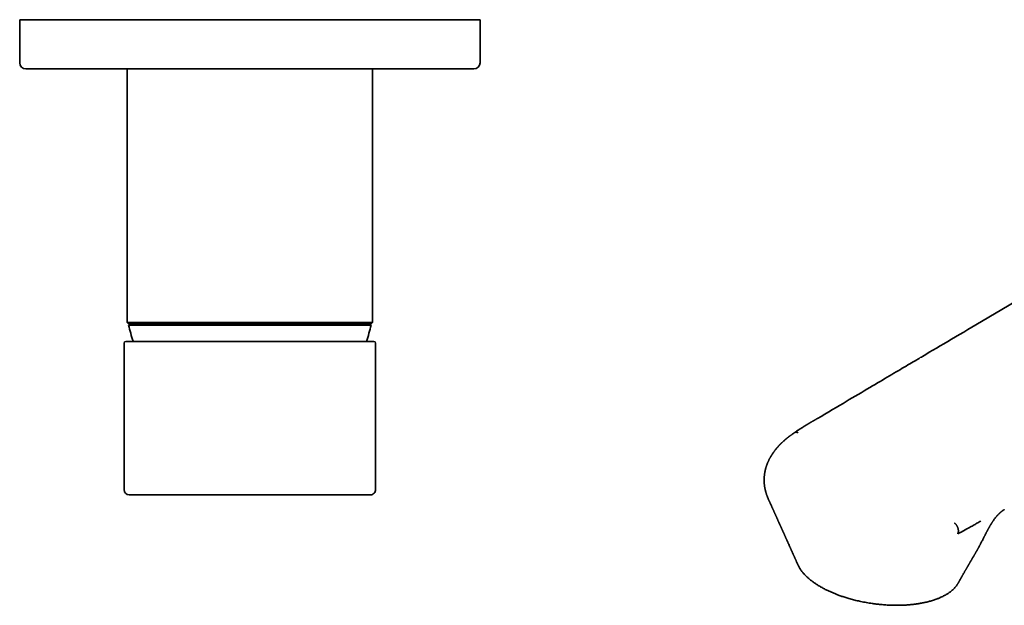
# Model space of a CAD drawing. Header units: millimetres. Extents: x 8 to 831, y 12 to 457.
# Tile 5 of 13: x 450 to 610, y 146 to 241. Entities that reach past the tile are written whole.
import ezdxf

# ---------------------------------------------------------------- set-up
doc = ezdxf.new("R2010")
doc.units = ezdxf.units.MM

msp = doc.modelspace()

# ---------------------------------------------------------------- linework, layer by layer
at = {"color": 7, "linetype": 'Continuous', "lineweight": 35}
for p, q in [((450, 240.99), (450, 233.99)), ((525, 240.99), (450, 240.99)), ((525, 233.99), (525, 240.99)), ((467.5, 232.99), (467.5, 191.69)), ((507.5, 191.69), (507.5, 232.99)), ((467.5, 191.69), (467.7, 191.49)), ((467.5, 191.69), (507.5, 191.69)), ((467.7, 191.49), (507.3, 191.49)), ((507.3, 191.49), (507.5, 191.69)), ((467.01, 188.29), (467.01, 164.44)), ((507.99, 164.44), (507.99, 188.29)), ((571.96, 162.95), (572.01, 162.86)), ((571.96, 162.95), (572, 162.87)), ((610.42, 161.18), (610.43, 161.19)), ((602.92, 157.49), (602.85, 157.3)), ((602.85, 157.3), (602.87, 157.26)), ((605.98, 154.55), (605.98, 154.55))]:
    msp.add_line(p, q, dxfattribs=at)
at = {"color": 7, "linetype": 'Continuous', "lineweight": 35, "flags": 128}
for points in [[(640.78, 211.99), (610.05, 193.81), (605.8, 191.31), (605.14, 190.91), (604.47, 190.52), (603.81, 190.12), (603.14, 189.73), (602.49, 189.35), (601.85, 188.97), (601.22, 188.59), (600.59, 188.22), (599.98, 187.86), (599.37, 187.5), (598.79, 187.16), (598.21, 186.81), (597.64, 186.48), (597.09, 186.15), (596.91, 186.04), (596.73, 185.94), (596.54, 185.83), (596.35, 185.71), (596.15, 185.59), (595.88, 185.43), (595.59, 185.26), (595.29, 185.09), (595.01, 184.92), (594.73, 184.75), (594.43, 184.58), (594.13, 184.4), (593.81, 184.21), (593.49, 184.02), (593.15, 183.82), (592.81, 183.62), (592.45, 183.41), (592.09, 183.19), (591.71, 182.97), (591.33, 182.74), (590.96, 182.52), (590.58, 182.3), (590.19, 182.07), (589.79, 181.83), (589.39, 181.59), (588.95, 181.33), (588.5, 181.07), (588.04, 180.79), (587.57, 180.52), (587.09, 180.23), (586.6, 179.94), (586.13, 179.67), (585.65, 179.38), (585.16, 179.1), (584.67, 178.8), (584.16, 178.5), (583.59, 178.16), (583.01, 177.82), (582.41, 177.47), (581.81, 177.11), (581.19, 176.74), (580.56, 176.37), (579.99, 176.04)], [(487.5, 191.25), (486.98, 191.25), (486.47, 191.25), (485.95, 191.25), (485.43, 191.25), (484.92, 191.25), (484.41, 191.25), (483.9, 191.25), (483.39, 191.25), (482.89, 191.25), (482.39, 191.25), (481.89, 191.25), (481.4, 191.25), (480.91, 191.25), (480.42, 191.25), (479.94, 191.25), (479.47, 191.25), (479, 191.25), (478.53, 191.25), (478.08, 191.25), (477.63, 191.25), (477.18, 191.25), (476.74, 191.25), (476.31, 191.25), (475.89, 191.25), (475.48, 191.25), (475.07, 191.25), (474.68, 191.25), (474.29, 191.25), (473.91, 191.25), (473.54, 191.25), (473.18, 191.25), (472.83, 191.25), (472.48, 191.25), (472.15, 191.25), (471.83, 191.25), (471.52, 191.25), (471.23, 191.25), (470.94, 191.25), (470.66, 191.25), (470.4, 191.25), (470.15, 191.25), (469.91, 191.25), (469.68, 191.25), (469.46, 191.25), (469.26, 191.25), (469.06, 191.25), (468.89, 191.25), (468.72, 191.25), (468.57, 191.25), (468.43, 191.25), (468.3, 191.25), (468.18, 191.25), (468.08, 191.25), (468, 191.25), (467.92, 191.25), (467.86, 191.25), (467.81, 191.25), (467.78, 191.25), (467.76, 191.25), (467.75, 191.25)], [(507.24, 191.25), (507.24, 191.25), (507.22, 191.25), (507.18, 191.25), (507.14, 191.25), (507.08, 191.25), (507, 191.25), (506.91, 191.25), (506.81, 191.25), (506.7, 191.25), (506.57, 191.25), (506.43, 191.25), (506.28, 191.25), (506.11, 191.25), (505.93, 191.25), (505.74, 191.25), (505.54, 191.25), (505.32, 191.25), (505.09, 191.25), (504.85, 191.25), (504.6, 191.25), (504.33, 191.25), (504.06, 191.25), (503.77, 191.25), (503.47, 191.25), (503.16, 191.25), (502.84, 191.25), (502.51, 191.25), (502.17, 191.25), (501.82, 191.25), (501.46, 191.25), (501.09, 191.25), (500.71, 191.25), (500.32, 191.25), (499.93, 191.25), (499.52, 191.25), (499.11, 191.25), (498.68, 191.25), (498.25, 191.25), (497.82, 191.25), (497.37, 191.25), (496.92, 191.25), (496.46, 191.25), (496, 191.25), (495.53, 191.25), (495.06, 191.25), (494.58, 191.25), (494.09, 191.25), (493.6, 191.25), (493.11, 191.25), (492.61, 191.25), (492.11, 191.25), (491.6, 191.25), (491.1, 191.25), (490.59, 191.25), (490.08, 191.25), (489.56, 191.25), (489.05, 191.25), (488.53, 191.25), (488.02, 191.25), (487.5, 191.25)]]:
    msp.add_lwpolyline(points, dxfattribs=at)
at = {"color": 7, "linetype": 'Continuous', "lineweight": 35}
for centre, radius, start, end in [((451, 233.99), 1, 180, 270), ((524, 233.99), 1, 270, 0), ((487.5, 195.49), 20.2, 192.1248, 199.979), ((487.5, 195.49), 20.2, 340.0213, 347.8752), ((467.31, 188.29), 0.3, 90, 180), ((507.69, 188.29), 0.3, 0, 90), ((467.85, 164.44), 0.845, 180.0206, 270), ((507.15, 164.44), 0.845, 270, 0.0078)]:
    msp.add_arc(centre, radius, start, end, dxfattribs=at)
for points, knots in [([(524, 232.99), (524, 232.99), (524, 232.99), (523.98, 232.99), (523.96, 232.99), (523.92, 232.99), (523.88, 232.99), (523.82, 232.99), (523.76, 232.99), (523.69, 232.99), (523.6, 232.99), (523.52, 232.99), (523.47, 232.99), (523.43, 232.99), (523.39, 232.99), (523.35, 232.99), (523.31, 232.99), (523.27, 232.99), (523.2, 232.99), (523.1, 232.99), (522.97, 232.99), (522.83, 232.99), (522.68, 232.99), (522.52, 232.99), (522.36, 232.99), (522.2, 232.99), (522.03, 232.99), (521.9, 232.99), (521.8, 232.99), (521.74, 232.99), (521.68, 232.99), (521.62, 232.99), (521.56, 232.99), (521.5, 232.99), (521.39, 232.99), (521.22, 232.99), (520.98, 232.99), (520.75, 232.99), (520.5, 232.99), (520.24, 232.99), (519.98, 232.99), (519.7, 232.99), (519.42, 232.99), (519.12, 232.99), (518.86, 232.99), (518.66, 232.99), (518.51, 232.99), (518.36, 232.99), (518.21, 232.99), (517.99, 232.99), (517.72, 232.99), (517.37, 232.99), (517.02, 232.99), (516.67, 232.99), (516.3, 232.99), (515.93, 232.99), (515.56, 232.99), (515.19, 232.99), (514.83, 232.99), (514.46, 232.99), (514.08, 232.99), (513.7, 232.99), (513.3, 232.99), (512.88, 232.99), (512.44, 232.99), (512, 232.99), (511.55, 232.99), (511.09, 232.99), (510.63, 232.99), (510.16, 232.99), (509.67, 232.99), (509.18, 232.99), (508.77, 232.99), (508.44, 232.99), (508.2, 232.99), (507.96, 232.99), (507.72, 232.99), (507.39, 232.99), (506.98, 232.99), (506.47, 232.99), (505.97, 232.99), (505.46, 232.99), (504.94, 232.99), (504.42, 232.99), (503.89, 232.99), (503.35, 232.99), (502.81, 232.99), (502.38, 232.99), (502.07, 232.99), (501.88, 232.99), (501.69, 232.99), (501.5, 232.99), (501.31, 232.99), (501.12, 232.99), (500.8, 232.99), (500.34, 232.99), (499.75, 232.99), (499.15, 232.99), (498.54, 232.99), (497.94, 232.99), (497.33, 232.99), (496.78, 232.99), (496.3, 232.99), (495.87, 232.99), (495.45, 232.99), (495.02, 232.99), (494.59, 232.99), (494.17, 232.99), (493.76, 232.99), (493.3, 232.99), (492.81, 232.99), (492.26, 232.99), (491.72, 232.99), (491.18, 232.99), (490.63, 232.99), (490.05, 232.99), (489.44, 232.99), (488.79, 232.99), (488.15, 232.99), (487.52, 232.99), (486.9, 232.99), (486.3, 232.99), (485.7, 232.99), (485.11, 232.99), (484.51, 232.99), (483.91, 232.99), (483.31, 232.99), (482.71, 232.99), (482.1, 232.99), (481.63, 232.99), (481.29, 232.99), (481.09, 232.99), (480.88, 232.99), (480.67, 232.99), (480.45, 232.99), (480.24, 232.99), (479.9, 232.99), (479.45, 232.99), (478.89, 232.99), (478.32, 232.99), (477.76, 232.99), (477.2, 232.99), (476.67, 232.99), (476.16, 232.99), (475.68, 232.99), (475.3, 232.99), (475.03, 232.99), (474.87, 232.99), (474.71, 232.99), (474.55, 232.99), (474.39, 232.99), (474.22, 232.99), (473.93, 232.99), (473.51, 232.99), (472.97, 232.99), (472.43, 232.99), (471.9, 232.99), (471.37, 232.99), (470.84, 232.99), (470.31, 232.99), (469.79, 232.99), (469.26, 232.99), (468.83, 232.99), (468.49, 232.99), (468.25, 232.99), (468.01, 232.99), (467.77, 232.99), (467.44, 232.99), (467.02, 232.99), (466.53, 232.99), (466.03, 232.99), (465.55, 232.99), (465.07, 232.99), (464.6, 232.99), (464.15, 232.99), (463.71, 232.99), (463.3, 232.99), (462.89, 232.99), (462.48, 232.99), (462.08, 232.99), (461.68, 232.99), (461.26, 232.99), (460.85, 232.99), (460.44, 232.99), (460.04, 232.99), (459.65, 232.99), (459.26, 232.99), (458.88, 232.99), (458.51, 232.99), (458.13, 232.99), (457.83, 232.99), (457.6, 232.99), (457.44, 232.99), (457.27, 232.99), (457.11, 232.99), (456.89, 232.99), (456.63, 232.99), (456.32, 232.99), (456.01, 232.99), (455.72, 232.99), (455.43, 232.99), (455.16, 232.99), (454.88, 232.99), (454.62, 232.99), (454.36, 232.99), (454.17, 232.99), (454.03, 232.99), (453.95, 232.99), (453.87, 232.99), (453.79, 232.99), (453.71, 232.99), (453.64, 232.99), (453.51, 232.99), (453.33, 232.99), (453.11, 232.99), (452.91, 232.99), (452.71, 232.99), (452.52, 232.99), (452.35, 232.99), (452.2, 232.99), (452.07, 232.99), (451.97, 232.99), (451.87, 232.99), (451.78, 232.99), (451.69, 232.99), (451.61, 232.99), (451.54, 232.99), (451.46, 232.99), (451.39, 232.99), (451.31, 232.99), (451.24, 232.99), (451.18, 232.99), (451.13, 232.99), (451.09, 232.99), (451.05, 232.99), (451.02, 232.99), (451, 232.99), (451, 232.99), (451, 232.99)], [0, 0, 0, 0, 0.0052293, 0.0104522, 0.0156701, 0.0208845, 0.0260968, 0.0313083, 0.0365204, 0.0418738, 0.0472308, 0.0525931, 0.0544002, 0.0562081, 0.0580169, 0.0599211, 0.061838, 0.063754, 0.065669, 0.0707429, 0.0758122, 0.0808782, 0.0859422, 0.0910056, 0.0960695, 0.1005274, 0.1049876, 0.109451, 0.1109548, 0.1124592, 0.1139641, 0.1154696, 0.1169757, 0.1184824, 0.1199897, 0.1251483, 0.1302998, 0.1354457, 0.1405874, 0.1457262, 0.1508633, 0.1560003, 0.1612754, 0.1665532, 0.1718351, 0.174327, 0.1768203, 0.1793151, 0.1818116, 0.18431, 0.189579, 0.1948405, 0.2000961, 0.2053471, 0.210595, 0.2158412, 0.2210872, 0.225897, 0.230709, 0.2355241, 0.2403436, 0.2451686, 0.25, 0.255269, 0.2605305, 0.2657861, 0.2710371, 0.276285, 0.2815312, 0.2867772, 0.2921643, 0.2975543, 0.3029486, 0.3054936, 0.3080401, 0.3105883, 0.3131382, 0.3156901, 0.3208486, 0.3260002, 0.3311461, 0.3362878, 0.3414265, 0.3465637, 0.3517007, 0.3569758, 0.3622536, 0.3675355, 0.3693153, 0.3710957, 0.372877, 0.374659, 0.3764419, 0.3782256, 0.3800104, 0.3855549, 0.391092, 0.3966232, 0.4021502, 0.4076746, 0.4131983, 0.4187228, 0.4225223, 0.4263236, 0.4301271, 0.4339334, 0.4377431, 0.4415568, 0.4451639, 0.4487565, 0.4535425, 0.4583246, 0.463104, 0.4678817, 0.4726589, 0.4774367, 0.4830697, 0.4887068, 0.4943496, 0.5, 0.5052289, 0.5104515, 0.5156692, 0.5208835, 0.5260956, 0.5313071, 0.5365194, 0.5418728, 0.5472301, 0.5525927, 0.5543999, 0.556208, 0.5580169, 0.5599211, 0.561838, 0.563754, 0.565669, 0.5707429, 0.5758122, 0.5808782, 0.5859422, 0.5910056, 0.5960695, 0.6005274, 0.6049876, 0.609451, 0.6109548, 0.6124592, 0.6139641, 0.6154696, 0.6169757, 0.6184824, 0.6199897, 0.6251483, 0.6302998, 0.6354457, 0.6405874, 0.6457262, 0.6508633, 0.6560003, 0.6612754, 0.6665532, 0.6718351, 0.674327, 0.6768203, 0.6793151, 0.6818116, 0.68431, 0.689579, 0.6948405, 0.7000961, 0.7053471, 0.710595, 0.7158412, 0.7210872, 0.725897, 0.730709, 0.7355241, 0.7403436, 0.7451686, 0.75, 0.755269, 0.7605305, 0.7657861, 0.7710371, 0.776285, 0.7815312, 0.7867772, 0.7921643, 0.7975543, 0.8029486, 0.8054936, 0.8080401, 0.8105883, 0.8131382, 0.8156901, 0.8208486, 0.8260002, 0.8311461, 0.8362878, 0.8414265, 0.8465637, 0.8517007, 0.8569758, 0.8622536, 0.8675355, 0.8693153, 0.8710957, 0.872877, 0.874659, 0.8764419, 0.8782256, 0.8800104, 0.8855549, 0.891092, 0.8966232, 0.9021502, 0.9076746, 0.9131983, 0.9187228, 0.9225223, 0.9263236, 0.9301271, 0.9339334, 0.9377431, 0.9415568, 0.9451642, 0.948757, 0.9535432, 0.9583255, 0.9631051, 0.9678829, 0.9726601, 0.9774378, 0.9830707, 0.9887075, 0.99435, 1, 1, 1, 1]), ([(487.5, 188.59), (487.37, 188.59), (487.12, 188.59), (486.74, 188.59), (486.36, 188.59), (486.03, 188.59), (485.75, 188.59), (485.51, 188.59), (485.27, 188.59), (485.03, 188.59), (484.72, 188.59), (484.36, 188.59), (483.94, 188.59), (483.62, 188.59), (483.4, 188.59), (483.27, 188.59), (483.15, 188.59), (483.03, 188.59), (482.9, 188.59), (482.78, 188.59), (482.66, 188.59), (482.44, 188.59), (482.12, 188.59), (481.7, 188.59), (481.28, 188.59), (480.92, 188.59), (480.61, 188.59), (480.36, 188.59), (480.1, 188.59), (479.84, 188.59), (479.52, 188.59), (479.13, 188.59), (478.7, 188.59), (478.36, 188.59), (478.12, 188.59), (477.98, 188.59), (477.84, 188.59), (477.69, 188.59), (477.55, 188.59), (477.41, 188.59), (477.18, 188.59), (476.85, 188.59), (476.44, 188.59), (476.04, 188.59), (475.7, 188.59), (475.4, 188.59), (475.16, 188.59), (474.92, 188.59), (474.68, 188.59), (474.42, 188.59), (474.14, 188.59), (473.84, 188.59), (473.55, 188.59), (473.32, 188.59), (473.13, 188.59), (472.98, 188.59), (472.84, 188.59), (472.7, 188.59), (472.55, 188.59), (472.37, 188.59), (472.14, 188.59), (471.88, 188.59), (471.62, 188.59), (471.37, 188.59), (471.12, 188.59), (470.89, 188.59), (470.66, 188.59), (470.44, 188.59), (470.22, 188.59), (470.01, 188.59), (469.8, 188.59), (469.6, 188.59), (469.41, 188.59), (469.23, 188.59), (469.05, 188.59), (468.89, 188.59), (468.73, 188.59), (468.58, 188.59), (468.43, 188.59), (468.3, 188.59), (468.17, 188.59), (468.06, 188.59), (467.95, 188.59), (467.85, 188.59), (467.76, 188.59), (467.68, 188.59), (467.61, 188.59), (467.54, 188.59), (467.49, 188.59), (467.46, 188.59), (467.43, 188.59), (467.41, 188.59), (467.39, 188.59), (467.37, 188.59), (467.35, 188.59), (467.33, 188.59), (467.31, 188.59), (467.31, 188.59), (467.31, 188.59), (467.31, 188.59)], [0, 0, 0, 0, 0.011951, 0.023893, 0.035832, 0.04777, 0.055276, 0.062784, 0.070297, 0.077935, 0.086008, 0.099453, 0.112892, 0.126331, 0.130291, 0.134253, 0.138215, 0.142178, 0.146142, 0.150107, 0.154074, 0.158043, 0.171764, 0.185474, 0.199177, 0.212881, 0.221497, 0.230119, 0.238745, 0.247492, 0.256639, 0.271871, 0.287093, 0.302314, 0.307441, 0.312569, 0.317698, 0.32283, 0.327964, 0.3331, 0.338239, 0.353531, 0.368805, 0.384071, 0.399336, 0.408935, 0.418541, 0.428154, 0.437858, 0.447852, 0.460332, 0.472803, 0.48527, 0.497738, 0.504271, 0.510806, 0.517343, 0.523884, 0.53043, 0.53698, 0.550047, 0.563098, 0.576139, 0.589175, 0.602213, 0.615024, 0.627847, 0.640687, 0.653693, 0.666953, 0.680202, 0.693446, 0.706691, 0.719942, 0.733207, 0.746489, 0.759735, 0.772965, 0.786185, 0.7994, 0.812617, 0.825603, 0.838602, 0.851619, 0.864457, 0.877275, 0.890084, 0.902888, 0.915693, 0.922402, 0.929113, 0.935828, 0.942547, 0.94927, 0.955998, 0.968719, 0.981425, 0.994123, 1, 1, 1, 1]), ([(507.69, 188.59), (507.69, 188.59), (507.69, 188.59), (507.69, 188.59), (507.69, 188.59), (507.69, 188.59), (507.69, 188.59), (507.69, 188.59), (507.69, 188.59), (507.69, 188.59), (507.69, 188.59), (507.68, 188.59), (507.68, 188.59), (507.67, 188.59), (507.67, 188.59), (507.66, 188.59), (507.64, 188.59), (507.63, 188.59), (507.61, 188.59), (507.58, 188.59), (507.54, 188.59), (507.49, 188.59), (507.43, 188.59), (507.36, 188.59), (507.28, 188.59), (507.19, 188.59), (507.09, 188.59), (506.98, 188.59), (506.86, 188.59), (506.73, 188.59), (506.59, 188.59), (506.44, 188.59), (506.28, 188.59), (506.12, 188.59), (505.96, 188.59), (505.78, 188.59), (505.6, 188.59), (505.41, 188.59), (505.21, 188.59), (505.02, 188.59), (504.82, 188.59), (504.61, 188.59), (504.4, 188.59), (504.17, 188.59), (503.92, 188.59), (503.66, 188.59), (503.39, 188.59), (503.12, 188.59), (502.83, 188.59), (502.54, 188.59), (502.24, 188.59), (501.94, 188.59), (501.64, 188.59), (501.33, 188.59), (501.02, 188.59), (500.71, 188.59), (500.39, 188.59), (500.07, 188.59), (499.75, 188.59), (499.43, 188.59), (499.11, 188.59), (498.79, 188.59), (498.44, 188.59), (498.08, 188.59), (497.7, 188.59), (497.32, 188.59), (496.93, 188.59), (496.54, 188.59), (496.14, 188.59), (495.74, 188.59), (495.34, 188.59), (494.94, 188.59), (494.55, 188.59), (494.15, 188.59), (493.75, 188.59), (493.35, 188.59), (492.96, 188.59), (492.57, 188.59), (492.18, 188.59), (491.8, 188.59), (491.41, 188.59), (491.02, 188.59), (490.63, 188.59), (490.24, 188.59), (489.84, 188.59), (489.45, 188.59), (489.04, 188.59), (488.62, 188.59), (488.28, 188.59), (488.05, 188.59), (487.92, 188.59), (487.79, 188.59), (487.65, 188.59), (487.55, 188.59), (487.5, 188.59)], [0, 0, 0, 0, 0.000467, 0.001586, 0.003176, 0.004869, 0.006529, 0.008155, 0.009747, 0.011305, 0.015054, 0.018669, 0.022442, 0.026258, 0.030119, 0.037123, 0.044269, 0.051472, 0.058515, 0.065544, 0.078063, 0.090543, 0.10299, 0.11543, 0.127932, 0.141867, 0.155791, 0.16971, 0.18363, 0.197559, 0.211503, 0.225469, 0.239463, 0.25274, 0.265995, 0.279236, 0.292468, 0.305696, 0.318927, 0.331409, 0.343902, 0.356413, 0.368943, 0.381458, 0.395405, 0.409336, 0.423258, 0.437178, 0.451102, 0.465038, 0.478992, 0.49297, 0.506249, 0.519507, 0.532749, 0.545982, 0.55921, 0.57244, 0.584921, 0.597413, 0.609921, 0.622449, 0.634967, 0.648916, 0.66285, 0.676774, 0.690697, 0.704624, 0.718561, 0.732517, 0.746497, 0.759773, 0.773028, 0.786269, 0.7995, 0.812729, 0.825959, 0.838441, 0.850936, 0.863447, 0.875969, 0.888458, 0.900943, 0.91343, 0.925923, 0.93843, 0.950944, 0.964673, 0.978408, 0.982727, 0.986697, 0.990784, 0.995218, 1, 1, 1, 1]), ([(579.99, 176.04), (579.96, 176.02), (579.9, 175.98), (579.8, 175.92), (579.71, 175.87), (579.63, 175.82), (579.56, 175.78), (579.5, 175.75), (579.45, 175.72), (579.41, 175.7), (579.38, 175.68), (579.35, 175.66), (579.31, 175.64), (579.27, 175.62), (579.21, 175.59), (579.14, 175.55), (579.07, 175.51), (578.99, 175.46), (578.91, 175.42), (578.84, 175.38), (578.78, 175.34), (578.74, 175.31), (578.71, 175.29), (578.68, 175.28), (578.66, 175.27), (578.63, 175.25), (578.6, 175.23), (578.56, 175.21), (578.52, 175.18), (578.47, 175.16), (578.42, 175.13), (578.38, 175.1), (578.34, 175.08), (578.3, 175.05), (578.26, 175.03), (578.22, 175), (578.16, 174.97), (578.1, 174.93), (578.04, 174.89), (577.98, 174.86), (577.95, 174.84), (577.92, 174.82), (577.9, 174.81), (577.88, 174.8), (577.86, 174.78), (577.83, 174.76), (577.79, 174.74), (577.75, 174.72), (577.71, 174.69), (577.66, 174.66), (577.61, 174.62), (577.57, 174.6), (577.56, 174.59)], [0, 0, 0, 0, 0.038927, 0.080011, 0.117283, 0.150661, 0.180085, 0.205515, 0.222673, 0.237334, 0.250071, 0.263441, 0.277749, 0.292997, 0.318104, 0.345416, 0.374935, 0.406658, 0.439574, 0.46795, 0.491661, 0.510704, 0.525083, 0.531885, 0.539922, 0.550763, 0.564405, 0.580849, 0.600057, 0.619315, 0.636984, 0.65694, 0.674375, 0.689272, 0.704004, 0.721275, 0.743951, 0.769789, 0.797405, 0.820719, 0.83905, 0.846305, 0.852263, 0.859553, 0.870412, 0.884721, 0.899105, 0.915682, 0.934803, 0.95759, 0.982127, 1, 1, 1, 1]), ([(576.26, 173.72), (576.25, 173.71), (576.21, 173.69), (576.16, 173.66), (576.1, 173.62), (576.06, 173.59), (576.02, 173.57), (576, 173.55), (575.98, 173.54), (575.95, 173.52), (575.91, 173.48), (575.84, 173.44), (575.77, 173.39), (575.7, 173.34), (575.62, 173.29), (575.55, 173.23), (575.46, 173.17), (575.38, 173.11), (575.31, 173.05), (575.24, 173), (575.18, 172.95), (575.13, 172.91), (575.07, 172.86), (575.03, 172.83), (574.99, 172.79), (574.95, 172.77), (574.93, 172.75), (574.9, 172.72), (574.87, 172.69), (574.82, 172.66), (574.77, 172.62), (574.72, 172.57), (574.67, 172.52), (574.56, 172.43), (574.41, 172.29), (574.26, 172.16), (574.17, 172.07), (574.13, 172.03), (574.09, 171.99), (574.05, 171.95), (574.01, 171.92), (573.98, 171.89), (573.96, 171.87), (573.94, 171.85), (573.92, 171.83), (573.9, 171.8), (573.87, 171.77), (573.84, 171.74), (573.79, 171.69), (573.75, 171.64), (573.69, 171.58), (573.63, 171.52), (573.58, 171.46), (573.54, 171.41), (573.5, 171.37), (573.46, 171.33), (573.43, 171.29), (573.39, 171.24), (573.35, 171.2), (573.31, 171.16), (573.28, 171.12), (573.26, 171.09), (573.24, 171.07), (573.23, 171.05), (573.21, 171.03), (573.19, 171.01), (573.17, 170.98), (573.13, 170.93), (573.08, 170.87), (573.02, 170.79), (572.97, 170.72), (572.91, 170.64), (572.86, 170.57), (572.81, 170.51), (572.77, 170.45), (572.74, 170.41), (572.72, 170.37), (572.7, 170.35), (572.69, 170.33), (572.68, 170.32), (572.67, 170.3), (572.65, 170.27), (572.63, 170.24), (572.6, 170.19), (572.56, 170.12), (572.51, 170.05), (572.47, 169.99), (572.44, 169.93), (572.41, 169.88), (572.38, 169.84), (572.36, 169.81), (572.35, 169.78), (572.33, 169.74), (572.3, 169.7), (572.28, 169.65), (572.25, 169.6), (572.21, 169.53), (572.16, 169.44), (572.11, 169.33), (572.06, 169.24), (572.02, 169.16), (572, 169.1), (571.97, 169.04), (571.94, 168.98), (571.91, 168.91), (571.88, 168.85), (571.85, 168.77), (571.83, 168.71), (571.8, 168.65), (571.79, 168.6), (571.77, 168.56), (571.76, 168.53), (571.75, 168.5), (571.74, 168.48), (571.73, 168.46), (571.72, 168.43), (571.71, 168.4), (571.69, 168.35), (571.68, 168.3), (571.66, 168.25), (571.64, 168.2), (571.63, 168.16), (571.62, 168.12), (571.6, 168.08), (571.59, 168.04), (571.58, 168), (571.57, 167.97), (571.57, 167.94), (571.56, 167.92), (571.55, 167.9), (571.54, 167.87), (571.53, 167.82), (571.52, 167.77), (571.5, 167.71), (571.49, 167.64), (571.47, 167.58), (571.46, 167.53), (571.45, 167.49), (571.44, 167.45), (571.44, 167.42), (571.43, 167.39), (571.43, 167.36), (571.42, 167.31), (571.41, 167.26), (571.4, 167.2), (571.39, 167.14), (571.38, 167.08), (571.37, 167.03), (571.36, 166.99), (571.36, 166.94), (571.35, 166.91), (571.35, 166.88), (571.34, 166.85), (571.34, 166.82), (571.34, 166.79), (571.33, 166.74), (571.33, 166.68), (571.32, 166.59), (571.31, 166.51), (571.31, 166.44), (571.3, 166.4), (571.3, 166.36), (571.3, 166.33), (571.3, 166.31), (571.3, 166.28), (571.3, 166.24), (571.3, 166.2), (571.29, 166.15), (571.29, 166.1), (571.29, 166.05), (571.29, 166.01), (571.29, 165.97), (571.29, 165.93), (571.29, 165.89), (571.29, 165.85), (571.29, 165.82), (571.3, 165.8), (571.3, 165.78), (571.3, 165.74), (571.3, 165.7), (571.3, 165.65), (571.3, 165.59), (571.31, 165.53), (571.31, 165.48), (571.32, 165.43), (571.32, 165.39), (571.32, 165.34), (571.33, 165.3), (571.33, 165.27), (571.33, 165.24), (571.34, 165.2), (571.34, 165.14), (571.35, 165.08), (571.36, 165.02), (571.37, 164.95), (571.38, 164.88), (571.39, 164.83), (571.4, 164.78), (571.4, 164.75), (571.41, 164.71), (571.42, 164.67), (571.43, 164.6), (571.45, 164.52), (571.47, 164.44), (571.48, 164.36), (571.5, 164.31), (571.51, 164.26), (571.52, 164.22), (571.53, 164.17), (571.55, 164.11), (571.57, 164.04), (571.59, 163.95), (571.62, 163.87), (571.64, 163.79), (571.67, 163.72), (571.69, 163.64), (571.72, 163.56), (571.75, 163.48), (571.78, 163.41), (571.8, 163.35), (571.82, 163.3), (571.84, 163.25), (571.86, 163.21), (571.87, 163.16), (571.9, 163.11), (571.92, 163.06), (571.94, 163), (571.97, 162.94), (571.99, 162.9), (572, 162.88), (572, 162.87)], [0, 0, 0, 0, 0.00286, 0.008177, 0.012633, 0.016227, 0.018918, 0.020776, 0.022171, 0.023703, 0.027935, 0.03299, 0.038868, 0.044813, 0.051276, 0.057937, 0.064785, 0.071818, 0.079037, 0.083993, 0.089032, 0.094156, 0.099023, 0.103236, 0.106737, 0.109606, 0.111845, 0.114018, 0.117218, 0.121085, 0.12562, 0.13073, 0.135897, 0.141041, 0.16047, 0.179554, 0.183788, 0.188003, 0.192199, 0.196354, 0.199978, 0.202872, 0.205037, 0.206749, 0.208702, 0.211194, 0.214225, 0.217795, 0.221903, 0.227402, 0.233321, 0.239594, 0.246224, 0.250213, 0.25432, 0.258547, 0.262891, 0.267355, 0.271909, 0.276056, 0.279618, 0.282316, 0.284542, 0.286295, 0.288024, 0.290294, 0.293105, 0.296456, 0.303833, 0.311103, 0.318264, 0.325318, 0.332263, 0.338827, 0.343578, 0.347617, 0.350942, 0.353554, 0.354637, 0.355819, 0.357626, 0.360068, 0.363147, 0.366699, 0.373947, 0.380555, 0.386524, 0.391859, 0.396604, 0.399967, 0.402965, 0.405651, 0.408728, 0.412416, 0.416713, 0.421318, 0.425994, 0.436022, 0.446067, 0.455297, 0.461011, 0.466526, 0.471886, 0.477279, 0.482864, 0.488716, 0.495194, 0.50234, 0.506226, 0.510242, 0.513871, 0.516963, 0.519516, 0.521531, 0.523046, 0.524666, 0.527852, 0.531822, 0.53655, 0.541837, 0.545092, 0.548516, 0.552111, 0.555876, 0.559657, 0.562831, 0.565333, 0.567312, 0.569153, 0.571337, 0.573865, 0.576735, 0.581994, 0.587609, 0.593334, 0.599172, 0.602899, 0.606574, 0.609711, 0.61224, 0.614164, 0.617035, 0.620735, 0.625262, 0.630487, 0.635815, 0.641174, 0.645011, 0.648863, 0.652591, 0.655718, 0.658203, 0.660105, 0.66257, 0.66556, 0.669076, 0.673112, 0.681826, 0.69103, 0.69478, 0.698339, 0.701292, 0.703633, 0.705924, 0.708471, 0.711491, 0.714982, 0.718926, 0.723168, 0.727676, 0.73093, 0.734309, 0.737815, 0.741315, 0.744289, 0.746679, 0.748487, 0.749993, 0.753203, 0.756983, 0.761335, 0.76636, 0.772115, 0.775665, 0.779444, 0.783453, 0.78735, 0.790625, 0.793274, 0.795331, 0.799149, 0.803743, 0.808875, 0.81424, 0.82011, 0.826031, 0.831157, 0.834476, 0.837364, 0.84051, 0.84406, 0.848016, 0.856347, 0.864902, 0.870057, 0.874729, 0.87877, 0.882212, 0.885903, 0.890225, 0.897828, 0.905332, 0.912501, 0.919243, 0.925499, 0.931803, 0.938751, 0.94603, 0.953133, 0.957764, 0.962193, 0.966357, 0.970258, 0.974359, 0.979032, 0.983962, 0.989347, 0.994611, 0.999608, 1, 1, 1, 1]), ([(576.72, 174.06), (576.66, 174.02), (576.55, 173.94), (576.39, 173.82), (576.29, 173.75), (576.25, 173.72)], [0, 0, 0, 0, 0.368434, 0.736618, 1, 1, 1, 1]), ([(576.83, 173.72), (576.8, 173.73), (576.74, 173.75), (576.67, 173.77), (576.62, 173.78), (576.58, 173.79), (576.54, 173.79), (576.51, 173.79), (576.46, 173.79), (576.39, 173.78), (576.33, 173.76), (576.29, 173.74), (576.27, 173.73), (576.26, 173.72)], [0, 0, 0, 0, 0.133819, 0.2746176, 0.3328267, 0.3920449, 0.4522268, 0.5133208, 0.5752691, 0.7126047, 0.8551221, 0.9281207, 1, 1, 1, 1]), ([(577.56, 174.59), (577.47, 174.54), (577.28, 174.42), (577, 174.24), (576.82, 174.12), (576.72, 174.06)], [0, 0, 0, 0, 0.327683, 0.663038, 1, 1, 1, 1]), ([(507.15, 163.59), (507.15, 163.59), (507.15, 163.59), (507.14, 163.59), (507.12, 163.59), (507.09, 163.59), (507.05, 163.59), (507.01, 163.59), (506.96, 163.59), (506.9, 163.59), (506.84, 163.59), (506.77, 163.59), (506.69, 163.59), (506.6, 163.59), (506.51, 163.59), (506.41, 163.59), (506.3, 163.59), (506.21, 163.59), (506.11, 163.59), (506.01, 163.59), (505.9, 163.59), (505.78, 163.59), (505.63, 163.59), (505.45, 163.59), (505.26, 163.59), (505.07, 163.59), (504.86, 163.59), (504.65, 163.59), (504.43, 163.59), (504.21, 163.59), (503.97, 163.59), (503.72, 163.59), (503.47, 163.59), (503.2, 163.59), (502.93, 163.59), (502.69, 163.59), (502.49, 163.59), (502.33, 163.59), (502.16, 163.59), (502, 163.59), (501.83, 163.59), (501.65, 163.59), (501.44, 163.59), (501.19, 163.59), (500.9, 163.59), (500.6, 163.59), (500.3, 163.59), (499.99, 163.59), (499.68, 163.59), (499.37, 163.59), (499.07, 163.59), (498.76, 163.59), (498.44, 163.59), (498.1, 163.59), (497.73, 163.59), (497.33, 163.59), (496.93, 163.59), (496.59, 163.59), (496.33, 163.59), (496.14, 163.59), (495.96, 163.59), (495.77, 163.59), (495.58, 163.59), (495.38, 163.59), (495.12, 163.59), (494.79, 163.59), (494.38, 163.59), (493.97, 163.59), (493.55, 163.59), (493.18, 163.59), (492.86, 163.59), (492.58, 163.59), (492.3, 163.59), (492.03, 163.59), (491.75, 163.59), (491.41, 163.59), (491.02, 163.59), (490.58, 163.59), (490.14, 163.59), (489.7, 163.59), (489.26, 163.59), (488.82, 163.59), (488.38, 163.59), (487.94, 163.59), (487.5, 163.59), (487.05, 163.59), (486.6, 163.59), (486.16, 163.59), (485.71, 163.59), (485.32, 163.59), (484.98, 163.59), (484.69, 163.59), (484.4, 163.59), (484.11, 163.59), (483.82, 163.59), (483.49, 163.59), (483.1, 163.59), (482.68, 163.59), (482.26, 163.59), (481.83, 163.59), (481.48, 163.59), (481.18, 163.59), (480.95, 163.59), (480.72, 163.59), (480.49, 163.59), (480.26, 163.59), (480.03, 163.59), (479.74, 163.59), (479.37, 163.59), (478.94, 163.59), (478.52, 163.59), (478.1, 163.59), (477.71, 163.59), (477.36, 163.59), (477.05, 163.59), (476.73, 163.59), (476.42, 163.59), (476.08, 163.59), (475.72, 163.59), (475.34, 163.59), (474.97, 163.59), (474.67, 163.59), (474.42, 163.59), (474.24, 163.59), (474.06, 163.59), (473.87, 163.59), (473.7, 163.59), (473.47, 163.59), (473.21, 163.59), (472.91, 163.59), (472.61, 163.59), (472.33, 163.59), (472.07, 163.59), (471.83, 163.59), (471.63, 163.59), (471.42, 163.59), (471.22, 163.59), (471.01, 163.59), (470.79, 163.59), (470.56, 163.59), (470.33, 163.59), (470.12, 163.59), (469.93, 163.59), (469.76, 163.59), (469.61, 163.59), (469.47, 163.59), (469.33, 163.59), (469.2, 163.59), (469.06, 163.59), (468.92, 163.59), (468.79, 163.59), (468.67, 163.59), (468.55, 163.59), (468.45, 163.59), (468.36, 163.59), (468.27, 163.59), (468.2, 163.59), (468.13, 163.59), (468.06, 163.59), (468, 163.59), (467.95, 163.59), (467.91, 163.59), (467.88, 163.59), (467.86, 163.59), (467.85, 163.59), (467.85, 163.59), (467.85, 163.59)], [0, 0, 0, 0, 0.0007406, 0.0085004, 0.0162514, 0.023998, 0.031745, 0.0378353, 0.0439308, 0.0500339, 0.0561912, 0.0625061, 0.0688117, 0.0751106, 0.0814052, 0.087698, 0.0939915, 0.0989386, 0.1038888, 0.1088433, 0.1138034, 0.1187703, 0.1260477, 0.1333123, 0.140568, 0.1478186, 0.1550679, 0.16219, 0.1693181, 0.1764558, 0.1836065, 0.1908338, 0.1980486, 0.2052547, 0.2124557, 0.2196555, 0.223697, 0.22774, 0.231785, 0.2358327, 0.2398839, 0.2439391, 0.2479989, 0.2545639, 0.2611188, 0.2676663, 0.2742091, 0.2807502, 0.2872922, 0.2934638, 0.2996411, 0.3058264, 0.3119901, 0.3180378, 0.3255863, 0.3331265, 0.3406626, 0.3481988, 0.3515837, 0.3549699, 0.3583577, 0.3617475, 0.3651398, 0.3685349, 0.3719332, 0.3790462, 0.3861473, 0.3932401, 0.4003281, 0.4074149, 0.4120562, 0.4166995, 0.4213457, 0.425996, 0.4306511, 0.4353123, 0.4425729, 0.4498209, 0.45706, 0.464294, 0.4715267, 0.4786325, 0.4857443, 0.4928656, 0.4999999, 0.5072605, 0.5145085, 0.5217476, 0.5289816, 0.5362143, 0.5409511, 0.54569, 0.5504321, 0.5551784, 0.5599299, 0.5646878, 0.5718008, 0.5789019, 0.5859947, 0.5930827, 0.6001695, 0.6041477, 0.6081272, 0.6121087, 0.6160928, 0.6200801, 0.6240713, 0.628067, 0.635765, 0.6434502, 0.6511271, 0.6588, 0.6664736, 0.6725062, 0.6785441, 0.6845896, 0.6906741, 0.6968621, 0.7045851, 0.7122991, 0.7200087, 0.7277184, 0.7317585, 0.7358005, 0.7398451, 0.7438929, 0.7479447, 0.752001, 0.7592283, 0.7664431, 0.7736492, 0.7808503, 0.78805, 0.7937085, 0.7993703, 0.8050371, 0.8107109, 0.8163933, 0.8236707, 0.8309354, 0.8381911, 0.8454417, 0.852691, 0.8583884, 0.8640891, 0.8697951, 0.8755081, 0.8812299, 0.8879296, 0.8946185, 0.9012995, 0.9079757, 0.9146499, 0.9213251, 0.9276224, 0.9339258, 0.9402376, 0.9465138, 0.9526206, 0.960398, 0.9681661, 0.9759298, 0.9836937, 0.9914623, 0.9992405, 1, 1, 1, 1]), ([(572.01, 162.86), (572.02, 162.82), (572.06, 162.75), (572.11, 162.64), (572.15, 162.53), (572.2, 162.44), (572.23, 162.35), (572.27, 162.28), (572.29, 162.23), (572.31, 162.18), (572.33, 162.14), (572.34, 162.11), (572.36, 162.09), (572.37, 162.05), (572.39, 162), (572.42, 161.94), (572.45, 161.87), (572.49, 161.79), (572.52, 161.71), (572.56, 161.63), (572.59, 161.56), (572.63, 161.49), (572.66, 161.41), (572.7, 161.32), (572.74, 161.23), (572.78, 161.15), (572.81, 161.06), (572.85, 160.98), (572.89, 160.89), (572.94, 160.78), (573, 160.66), (573.06, 160.52), (573.12, 160.38), (573.19, 160.24), (573.24, 160.13), (573.28, 160.04), (573.31, 159.97), (573.34, 159.9), (573.37, 159.83), (573.41, 159.75), (573.45, 159.66), (573.49, 159.57), (573.53, 159.47), (573.58, 159.36), (573.63, 159.25), (573.67, 159.15), (573.71, 159.06), (573.75, 158.98), (573.78, 158.91), (573.81, 158.85), (573.84, 158.79), (573.86, 158.75), (573.88, 158.7), (573.9, 158.65), (573.93, 158.59), (573.96, 158.53), (573.99, 158.46), (574.02, 158.39), (574.05, 158.32), (574.08, 158.24), (574.12, 158.16), (574.16, 158.08), (574.19, 158), (574.23, 157.92), (574.26, 157.85), (574.29, 157.79), (574.32, 157.73), (574.34, 157.67), (574.37, 157.61), (574.39, 157.55), (574.43, 157.48), (574.47, 157.39), (574.51, 157.28), (574.57, 157.17), (574.62, 157.05), (574.67, 156.93), (574.73, 156.81), (574.78, 156.7), (574.82, 156.6), (574.87, 156.5), (574.91, 156.4), (574.95, 156.3), (574.99, 156.22), (575.03, 156.14), (575.06, 156.07), (575.09, 156), (575.12, 155.94), (575.14, 155.88), (575.17, 155.82), (575.2, 155.75), (575.27, 155.61), (575.34, 155.44), (575.43, 155.25), (575.5, 155.09), (575.56, 154.96), (575.6, 154.87), (575.63, 154.8), (575.66, 154.72), (575.7, 154.64), (575.74, 154.56), (575.77, 154.48), (575.8, 154.41), (575.84, 154.34), (575.87, 154.27), (575.9, 154.2), (575.93, 154.13), (575.95, 154.08), (575.97, 154.03), (575.99, 153.99), (576.01, 153.96), (576.02, 153.92), (576.05, 153.87), (576.07, 153.81), (576.11, 153.73), (576.15, 153.64), (576.2, 153.53), (576.25, 153.42), (576.3, 153.3), (576.36, 153.18), (576.41, 153.06), (576.46, 152.95), (576.51, 152.85), (576.55, 152.76), (576.57, 152.7), (576.59, 152.66), (576.6, 152.63), (576.61, 152.61), (576.63, 152.57), (576.65, 152.52), (576.68, 152.46), (576.71, 152.39), (576.75, 152.3), (576.78, 152.23), (576.8, 152.18), (576.81, 152.17)], [0, 0, 0, 0, 0.010071, 0.020997, 0.030851, 0.039629, 0.04734, 0.053987, 0.059391, 0.063813, 0.067254, 0.069719, 0.071971, 0.074628, 0.079617, 0.085602, 0.092578, 0.099644, 0.107286, 0.114655, 0.121662, 0.128308, 0.134594, 0.143521, 0.151643, 0.159575, 0.167551, 0.175571, 0.183808, 0.192512, 0.205484, 0.218938, 0.231989, 0.244615, 0.257178, 0.263419, 0.269707, 0.276078, 0.282956, 0.290461, 0.298593, 0.30723, 0.315552, 0.326826, 0.337116, 0.346423, 0.354752, 0.36231, 0.36922, 0.375485, 0.379954, 0.384024, 0.388046, 0.392756, 0.398178, 0.404311, 0.411112, 0.417443, 0.42411, 0.431113, 0.438451, 0.446126, 0.453988, 0.461272, 0.467866, 0.474037, 0.479458, 0.484727, 0.490224, 0.495947, 0.501987, 0.51081, 0.520626, 0.531434, 0.542712, 0.553995, 0.565065, 0.575605, 0.585373, 0.594368, 0.604069, 0.612783, 0.620838, 0.628253, 0.63503, 0.641272, 0.646049, 0.651612, 0.657953, 0.664549, 0.671094, 0.696458, 0.711589, 0.726433, 0.740461, 0.74698, 0.753372, 0.76038, 0.768214, 0.776875, 0.782993, 0.789467, 0.796295, 0.803443, 0.810122, 0.816011, 0.821108, 0.825413, 0.828925, 0.83202, 0.835476, 0.839318, 0.846124, 0.853541, 0.861419, 0.871829, 0.88295, 0.894361, 0.905508, 0.91639, 0.927005, 0.937235, 0.945039, 0.951752, 0.954091, 0.956261, 0.958603, 0.961698, 0.96638, 0.972147, 0.978999, 0.986936, 0.995959, 1, 1, 1, 1]), ([(605.98, 154.55), (606, 154.58), (606.03, 154.64), (606.09, 154.73), (606.14, 154.83), (606.18, 154.91), (606.22, 154.97), (606.24, 155.02), (606.26, 155.05), (606.27, 155.07), (606.28, 155.09), (606.29, 155.11), (606.31, 155.13), (606.33, 155.17), (606.35, 155.22), (606.39, 155.29), (606.44, 155.38), (606.5, 155.49), (606.58, 155.64), (606.67, 155.82), (606.79, 156.05), (606.88, 156.22), (606.94, 156.35), (606.97, 156.41), (607, 156.46), (607.02, 156.5), (607.03, 156.53), (607.05, 156.56), (607.06, 156.58), (607.07, 156.61), (607.09, 156.65), (607.12, 156.71), (607.17, 156.8), (607.23, 156.91), (607.28, 157.03), (607.33, 157.13), (607.38, 157.21), (607.41, 157.29), (607.45, 157.35), (607.48, 157.42), (607.52, 157.49), (607.57, 157.58), (607.62, 157.68), (607.68, 157.8), (607.76, 157.93), (607.83, 158.08), (607.91, 158.22), (607.99, 158.35), (608.06, 158.47), (608.11, 158.57), (608.16, 158.65), (608.19, 158.7), (608.22, 158.75), (608.25, 158.8), (608.28, 158.84), (608.29, 158.87), (608.31, 158.89), (608.33, 158.92), (608.35, 158.96), (608.38, 159), (608.42, 159.06), (608.46, 159.13), (608.52, 159.22), (608.58, 159.31), (608.67, 159.45), (608.79, 159.62), (608.94, 159.81), (609.06, 159.96), (609.16, 160.08), (609.22, 160.15), (609.27, 160.21), (609.32, 160.27), (609.37, 160.32), (609.42, 160.36), (609.46, 160.41), (609.51, 160.46), (609.55, 160.51), (609.6, 160.55), (609.65, 160.59), (609.68, 160.63), (609.72, 160.66), (609.77, 160.71), (609.83, 160.76), (609.89, 160.81), (609.94, 160.85), (609.99, 160.89), (610.03, 160.92), (610.07, 160.95), (610.1, 160.97), (610.13, 161), (610.16, 161.02), (610.19, 161.04), (610.22, 161.06), (610.24, 161.07), (610.26, 161.08), (610.28, 161.09), (610.29, 161.1), (610.31, 161.12), (610.33, 161.13), (610.35, 161.14), (610.37, 161.15), (610.38, 161.16), (610.39, 161.17), (610.4, 161.17), (610.41, 161.17), (610.41, 161.18), (610.42, 161.18), (610.42, 161.18), (610.42, 161.18), (610.42, 161.18), (610.42, 161.18), (610.42, 161.18)], [0, 0, 0, 0, 0.010393, 0.024313, 0.036379, 0.046563, 0.054841, 0.061196, 0.064986, 0.067455, 0.069547, 0.07194, 0.074635, 0.077633, 0.085521, 0.094425, 0.106366, 0.119781, 0.134337, 0.161198, 0.189104, 0.218049, 0.227212, 0.235067, 0.241607, 0.246827, 0.250723, 0.252885, 0.255554, 0.259416, 0.264419, 0.269865, 0.282853, 0.296995, 0.311647, 0.324843, 0.334788, 0.34358, 0.351228, 0.359104, 0.368141, 0.378341, 0.391853, 0.406974, 0.423698, 0.442016, 0.460587, 0.477621, 0.493111, 0.507061, 0.515045, 0.522425, 0.529204, 0.535281, 0.540281, 0.543887, 0.546689, 0.550241, 0.555003, 0.56097, 0.568137, 0.578117, 0.589743, 0.602559, 0.615188, 0.644119, 0.671459, 0.697235, 0.709229, 0.719857, 0.729112, 0.73701, 0.744154, 0.75227, 0.758551, 0.765681, 0.773654, 0.781383, 0.787988, 0.793479, 0.798025, 0.805619, 0.81458, 0.824644, 0.832552, 0.840086, 0.847259, 0.853617, 0.858937, 0.864289, 0.870333, 0.877025, 0.88283, 0.888653, 0.893469, 0.897235, 0.901045, 0.90856, 0.916742, 0.923596, 0.932249, 0.94329, 0.951457, 0.957633, 0.963061, 0.969701, 0.977005, 0.984634, 0.991577, 0.997383, 1, 1, 1, 1]), ([(602.92, 157.49), (602.92, 157.5), (602.92, 157.51), (602.93, 157.52), (602.93, 157.55), (602.94, 157.59), (602.95, 157.63), (602.95, 157.68), (602.95, 157.72), (602.95, 157.76), (602.95, 157.81), (602.94, 157.87), (602.93, 157.96), (602.91, 158.06), (602.89, 158.13), (602.87, 158.18), (602.85, 158.24), (602.83, 158.31), (602.79, 158.39), (602.74, 158.48), (602.7, 158.56), (602.66, 158.63), (602.6, 158.71), (602.54, 158.8), (602.46, 158.88), (602.39, 158.94), (602.34, 158.98), (602.32, 159)], [0, 0, 0, 0, 0.009755, 0.023646, 0.041825, 0.071813, 0.109703, 0.140057, 0.165066, 0.191545, 0.21952, 0.249009, 0.313784, 0.377462, 0.408726, 0.439511, 0.469757, 0.499412, 0.555878, 0.616863, 0.659782, 0.704265, 0.750074, 0.816643, 0.880668, 0.941852, 1, 1, 1, 1]), ([(606.6, 159.33), (606.5, 159.27), (606.28, 159.15), (605.97, 158.96), (605.66, 158.78), (605.35, 158.6), (605.05, 158.44), (604.84, 158.32), (604.69, 158.24), (604.61, 158.2), (604.54, 158.16), (604.46, 158.12), (604.38, 158.08), (604.33, 158.06), (604.31, 158.04)], [0, 0, 0, 0, 0.140001, 0.28, 0.419995, 0.560006, 0.683193, 0.8064, 0.838658, 0.870929, 0.903214, 0.935468, 0.967734, 1, 1, 1, 1]), ([(603.4, 157.54), (603.31, 157.49), (603.14, 157.4), (602.96, 157.31), (602.87, 157.26)], [0, 0, 0, 0, 0.523486, 1, 1, 1, 1]), ([(604.31, 158.04), (604.25, 158.01), (604.13, 157.94), (603.95, 157.84), (603.77, 157.74), (603.59, 157.64), (603.46, 157.58), (603.4, 157.54)], [0, 0, 0, 0, 0.192586, 0.394432, 0.596281, 0.798138, 1, 1, 1, 1]), ([(602.86, 149.15), (602.87, 149.16), (602.89, 149.19), (602.92, 149.24), (602.94, 149.28), (602.98, 149.35), (603.02, 149.42), (603.06, 149.5), (603.09, 149.54), (603.11, 149.58), (603.13, 149.62), (603.15, 149.65), (603.16, 149.68), (603.19, 149.72), (603.21, 149.76), (603.24, 149.81), (603.26, 149.85), (603.29, 149.9), (603.32, 149.94), (603.34, 149.98), (603.36, 150.01), (603.38, 150.05), (603.4, 150.09), (603.43, 150.14), (603.46, 150.19), (603.49, 150.25), (603.53, 150.32), (603.57, 150.39), (603.62, 150.47), (603.66, 150.54), (603.71, 150.64), (603.78, 150.76), (603.86, 150.89), (603.93, 151.02), (604, 151.14), (604.06, 151.25), (604.12, 151.34), (604.16, 151.41), (604.2, 151.49), (604.25, 151.57), (604.3, 151.65), (604.34, 151.72), (604.38, 151.79), (604.42, 151.87), (604.46, 151.94), (604.5, 152.01), (604.54, 152.07), (604.57, 152.12), (604.59, 152.17), (604.61, 152.2), (604.63, 152.23), (604.65, 152.26), (604.67, 152.3), (604.7, 152.35), (604.73, 152.4), (604.76, 152.45), (604.79, 152.5), (604.82, 152.56), (604.85, 152.62), (604.88, 152.66), (604.9, 152.7), (604.92, 152.73), (604.95, 152.77), (604.97, 152.82), (605.01, 152.88), (605.04, 152.94), (605.07, 152.99), (605.1, 153.03), (605.12, 153.07), (605.13, 153.1), (605.15, 153.12), (605.16, 153.15), (605.18, 153.17), (605.2, 153.21), (605.23, 153.26), (605.26, 153.32), (605.3, 153.38), (605.34, 153.45), (605.38, 153.52), (605.41, 153.57), (605.44, 153.62), (605.46, 153.65), (605.48, 153.68), (605.5, 153.72), (605.52, 153.77), (605.57, 153.84), (605.62, 153.93), (605.68, 154.04), (605.74, 154.14), (605.8, 154.24), (605.86, 154.34), (605.92, 154.44), (605.96, 154.51), (605.98, 154.55), (605.98, 154.55)], [0, 0, 0, 0, 0.007684, 0.017538, 0.025402, 0.031646, 0.054748, 0.064585, 0.073445, 0.080954, 0.08711, 0.091699, 0.097671, 0.105105, 0.11354, 0.122146, 0.130751, 0.139505, 0.147702, 0.154302, 0.160537, 0.166732, 0.174234, 0.183045, 0.192996, 0.203818, 0.215507, 0.231907, 0.244875, 0.257809, 0.272202, 0.29858, 0.323418, 0.346925, 0.369131, 0.392166, 0.405683, 0.419597, 0.433977, 0.448849, 0.463711, 0.477149, 0.489949, 0.503173, 0.517029, 0.529844, 0.54161, 0.551876, 0.560341, 0.565026, 0.569786, 0.576061, 0.583869, 0.592619, 0.601523, 0.610575, 0.621325, 0.632278, 0.642567, 0.651165, 0.658071, 0.663417, 0.670595, 0.679688, 0.690396, 0.702513, 0.710959, 0.719421, 0.726416, 0.731864, 0.735887, 0.740068, 0.744886, 0.750339, 0.760195, 0.771362, 0.783589, 0.796876, 0.809575, 0.820275, 0.82748, 0.832979, 0.83936, 0.846644, 0.854845, 0.864233, 0.88504, 0.907631, 0.923932, 0.941055, 0.959688, 0.979127, 0.998679, 1, 1, 1, 1]), ([(576.81, 152.17), (576.82, 152.15), (576.85, 152.07), (576.93, 151.92), (577.04, 151.72), (577.16, 151.52), (577.29, 151.33), (577.43, 151.13), (577.58, 150.95), (577.72, 150.78), (577.87, 150.62), (578.03, 150.46), (578.18, 150.31), (578.33, 150.17), (578.48, 150.04), (578.63, 149.91), (578.79, 149.77), (578.96, 149.63), (579.15, 149.49), (579.34, 149.35), (579.54, 149.21), (579.76, 149.06), (579.99, 148.91), (580.23, 148.77), (580.4, 148.67), (580.48, 148.62)], [0, 0, 0, 0, 0.0143991, 0.0672238, 0.1200484, 0.1730674, 0.2260863, 0.2774461, 0.3288518, 0.3729026, 0.4169535, 0.4611177, 0.5052819, 0.5423535, 0.579425, 0.6165626, 0.6537002, 0.6946004, 0.7355007, 0.7764891, 0.8174775, 0.8630467, 0.9086159, 0.954308, 1, 1, 1, 1]), ([(602.86, 149.15), (602.85, 149.13), (602.82, 149.08), (602.77, 148.99), (602.68, 148.85), (602.55, 148.69), (602.39, 148.49), (602.22, 148.31), (602.04, 148.13), (601.85, 147.97), (601.66, 147.82), (601.46, 147.67), (601.28, 147.55), (601.12, 147.44), (600.98, 147.36), (600.83, 147.27), (600.64, 147.17), (600.4, 147.04), (600.14, 146.92), (599.9, 146.81), (599.69, 146.73), (599.45, 146.63), (599.18, 146.54), (598.88, 146.44), (598.58, 146.34), (598.27, 146.25), (597.95, 146.17), (597.65, 146.1), (597.36, 146.03), (597.07, 145.98), (596.79, 145.92), (596.51, 145.88), (596.24, 145.83), (595.99, 145.8), (595.73, 145.77), (595.47, 145.74), (595.19, 145.71), (594.9, 145.68), (594.6, 145.66), (594.33, 145.64), (594.07, 145.63), (593.83, 145.62), (593.59, 145.61), (593.28, 145.6), (592.89, 145.6), (592.44, 145.6), (591.98, 145.61), (591.54, 145.63), (591.12, 145.66), (590.72, 145.69), (590.31, 145.72), (589.96, 145.76), (589.66, 145.79), (589.4, 145.82), (589.15, 145.85), (588.82, 145.9), (588.43, 145.96), (587.97, 146.04), (587.5, 146.13), (587.06, 146.21), (586.65, 146.31), (586.26, 146.4), (585.87, 146.5), (585.48, 146.6), (585.11, 146.7), (584.76, 146.81), (584.43, 146.91), (584.13, 147.01), (583.82, 147.11), (583.54, 147.22), (583.27, 147.31), (583.03, 147.41), (582.79, 147.51), (582.54, 147.61), (582.28, 147.72), (582.03, 147.83), (581.78, 147.95), (581.52, 148.07), (581.26, 148.2), (580.99, 148.34), (580.73, 148.48), (580.56, 148.57), (580.48, 148.62)], [0, 0, 0, 0, 0.004114, 0.013153, 0.022191, 0.0388, 0.05541, 0.0721, 0.08879, 0.103207, 0.117625, 0.132095, 0.146565, 0.155611, 0.164656, 0.173716, 0.182776, 0.19942, 0.216064, 0.227214, 0.238365, 0.249515, 0.263975, 0.278435, 0.292944, 0.307453, 0.321485, 0.335529, 0.347564, 0.359599, 0.371667, 0.383734, 0.393868, 0.404002, 0.414155, 0.424308, 0.435494, 0.44668, 0.457891, 0.469101, 0.478069, 0.487038, 0.496018, 0.504999, 0.521498, 0.537996, 0.554574, 0.571152, 0.585472, 0.599791, 0.614165, 0.628538, 0.637559, 0.64658, 0.655614, 0.664648, 0.681247, 0.697845, 0.714523, 0.731201, 0.745608, 0.760015, 0.774475, 0.788935, 0.802942, 0.816962, 0.828976, 0.84099, 0.853035, 0.86508, 0.875191, 0.885301, 0.89543, 0.905558, 0.916713, 0.927868, 0.939047, 0.950225, 0.962652, 0.975079, 0.98754, 1, 1, 1, 1])]:
    msp.add_open_spline(points, degree=3, knots=knots, dxfattribs=at)

doc.saveas('drawing.dxf')
